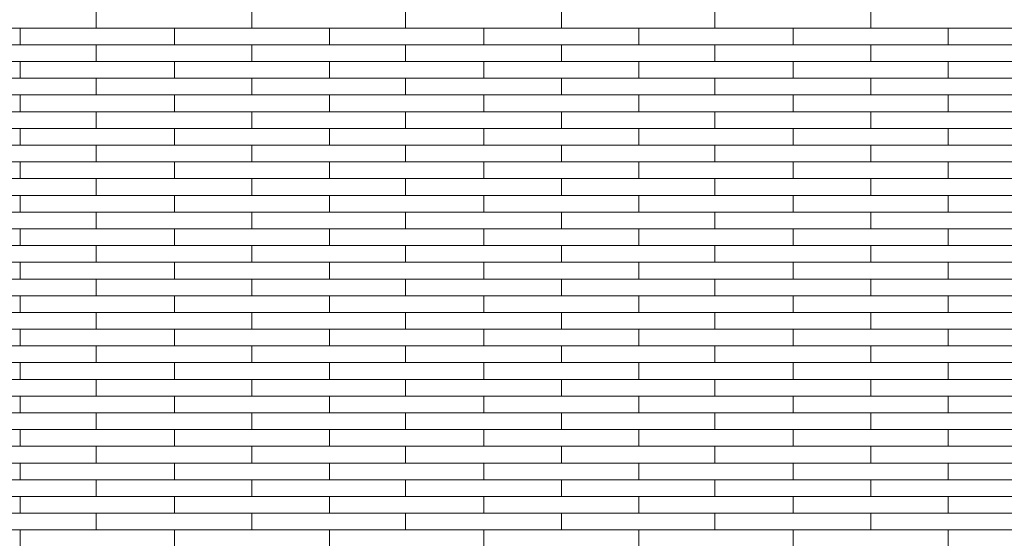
# Model space of a CAD drawing. Header units: millimetres. Extents: x -94445 to -15191, y 1000 to 18261.
# Tile 67 of 108: x -50530 to -48625, y 14720 to 15723. Entities that reach past the tile are written whole.
import ezdxf

# ---------------------------------------------------------------- set-up
doc = ezdxf.new("R2010")
doc.units = ezdxf.units.MM
doc.header["$LTSCALE"] = 0.5
doc.header["$MEASUREMENT"] = 0
doc.linetypes.add('PLINE', pattern=[0])
doc.layers.add('26-- Yttertak', color=7, linetype='Continuous')
doc.layers.add('262- Taktekking', color=7, linetype='Continuous', lineweight=0)

# ---------------------------------------------------------------- blocks, each defined once
blk = doc.blocks.new('*X19')
at = {"layer": '262- Taktekking', "linetype": 'PLINE'}
for p, q in [((-50382.2, 15706.6), (-50382.2, 15739)), ((-50080.7, 15706.6), (-50080.7, 15739)), ((-49783.7, 15706.6), (-49783.7, 15739)), ((-49482.2, 15706.6), (-49482.2, 15739)), ((-49185.2, 15706.6), (-49185.2, 15739)), ((-48883.7, 15706.6), (-48883.7, 15739)), ((-50829.2, 15706.6), (-50529.2, 15706.6)), ((-50529.2, 15674.2), (-50529.2, 15706.6)), ((-50529.2, 15706.6), (-50230.7, 15706.6)), ((-50230.7, 15706.6), (-49930.7, 15706.6)), ((-50230.7, 15674.2), (-50230.7, 15706.6)), ((-49930.7, 15674.2), (-49930.7, 15706.6)), ((-49930.7, 15706.6), (-49632.2, 15706.6)), ((-49632.2, 15706.6), (-49332.2, 15706.6)), ((-49632.2, 15674.2), (-49632.2, 15706.6)), ((-49332.2, 15674.2), (-49332.2, 15706.6)), ((-49332.2, 15706.6), (-49033.7, 15706.6)), ((-49033.7, 15706.6), (-48733.7, 15706.6)), ((-49033.7, 15674.2), (-49033.7, 15706.6)), ((-48733.7, 15674.2), (-48733.7, 15706.6)), ((-48733.7, 15706.6), (-48435.2, 15706.6)), ((-50829.2, 15674.2), (-50529.2, 15674.2)), ((-50529.2, 15674.2), (-50230.7, 15674.2)), ((-50382.2, 15641.9), (-50382.2, 15674.2)), ((-50230.7, 15674.2), (-49930.7, 15674.2)), ((-50230.7, 15674.2), (-50131.2, 15674.2)), ((-50131.2, 15674.2), (-49932.2, 15674.2)), ((-50080.7, 15641.9), (-50080.7, 15674.2)), ((-49930.7, 15674.2), (-49632.2, 15674.2)), ((-49783.7, 15641.9), (-49783.7, 15674.2)), ((-49632.2, 15674.2), (-49332.2, 15674.2)), ((-49632.2, 15674.2), (-49532.7, 15674.2)), ((-49532.7, 15674.2), (-49333.7, 15674.2)), ((-49482.2, 15641.9), (-49482.2, 15674.2)), ((-49332.2, 15674.2), (-49033.7, 15674.2)), ((-49185.2, 15641.9), (-49185.2, 15674.2)), ((-49033.7, 15674.2), (-48733.7, 15674.2)), ((-49033.7, 15674.2), (-48934.2, 15674.2)), ((-48934.2, 15674.2), (-48735.2, 15674.2)), ((-48883.7, 15641.9), (-48883.7, 15674.2)), ((-48733.7, 15674.2), (-48435.2, 15674.2)), ((-50829.2, 15641.9), (-50529.2, 15641.9)), ((-50529.2, 15609.5), (-50529.2, 15641.9)), ((-50529.2, 15641.9), (-50230.7, 15641.9)), ((-50230.7, 15641.9), (-49930.7, 15641.9)), ((-50230.7, 15609.5), (-50230.7, 15641.9)), ((-49930.7, 15609.5), (-49930.7, 15641.9)), ((-49930.7, 15641.9), (-49632.2, 15641.9)), ((-49632.2, 15641.9), (-49332.2, 15641.9)), ((-49632.2, 15609.5), (-49632.2, 15641.9)), ((-49332.2, 15609.5), (-49332.2, 15641.9)), ((-49332.2, 15641.9), (-49033.7, 15641.9)), ((-49033.7, 15641.9), (-48733.7, 15641.9)), ((-49033.7, 15609.5), (-49033.7, 15641.9)), ((-48733.7, 15609.5), (-48733.7, 15641.9)), ((-48733.7, 15641.9), (-48435.2, 15641.9)), ((-50829.2, 15609.5), (-50529.2, 15609.5)), ((-50529.2, 15609.5), (-50230.7, 15609.5)), ((-50382.2, 15577.2), (-50382.2, 15609.5)), ((-50230.7, 15609.5), (-49930.7, 15609.5)), ((-50230.7, 15609.5), (-50131.2, 15609.5)), ((-50131.2, 15609.5), (-49932.2, 15609.5)), ((-50080.7, 15577.2), (-50080.7, 15609.5)), ((-49930.7, 15609.5), (-49632.2, 15609.5)), ((-49783.7, 15577.2), (-49783.7, 15609.5)), ((-49632.2, 15609.5), (-49332.2, 15609.5)), ((-49632.2, 15609.5), (-49532.7, 15609.5)), ((-49532.7, 15609.5), (-49333.7, 15609.5)), ((-49482.2, 15577.2), (-49482.2, 15609.5)), ((-49332.2, 15609.5), (-49033.7, 15609.5)), ((-49185.2, 15577.2), (-49185.2, 15609.5)), ((-49033.7, 15609.5), (-48733.7, 15609.5)), ((-49033.7, 15609.5), (-48934.2, 15609.5)), ((-48934.2, 15609.5), (-48735.2, 15609.5)), ((-48883.7, 15577.2), (-48883.7, 15609.5)), ((-48733.7, 15609.5), (-48435.2, 15609.5)), ((-50829.2, 15577.2), (-50529.2, 15577.2)), ((-50529.2, 15544.8), (-50529.2, 15577.2)), ((-50529.2, 15577.2), (-50230.7, 15577.2)), ((-50230.7, 15577.2), (-49930.7, 15577.2)), ((-50230.7, 15544.8), (-50230.7, 15577.2)), ((-49930.7, 15544.8), (-49930.7, 15577.2)), ((-49930.7, 15577.2), (-49632.2, 15577.2)), ((-49632.2, 15577.2), (-49332.2, 15577.2)), ((-49632.2, 15544.8), (-49632.2, 15577.2)), ((-49332.2, 15544.8), (-49332.2, 15577.2)), ((-49332.2, 15577.2), (-49033.7, 15577.2)), ((-49033.7, 15577.2), (-48733.7, 15577.2)), ((-49033.7, 15544.8), (-49033.7, 15577.2)), ((-48733.7, 15544.8), (-48733.7, 15577.2)), ((-48733.7, 15577.2), (-48435.2, 15577.2)), ((-50829.2, 15544.8), (-50529.2, 15544.8)), ((-50529.2, 15544.8), (-50230.7, 15544.8)), ((-50382.2, 15512.5), (-50382.2, 15544.8)), ((-50230.7, 15544.8), (-49930.7, 15544.8)), ((-50230.7, 15544.8), (-50131.2, 15544.8)), ((-50131.2, 15544.8), (-49932.2, 15544.8)), ((-50080.7, 15512.5), (-50080.7, 15544.8)), ((-49930.7, 15544.8), (-49632.2, 15544.8)), ((-49783.7, 15512.5), (-49783.7, 15544.8)), ((-49632.2, 15544.8), (-49332.2, 15544.8)), ((-49632.2, 15544.8), (-49532.7, 15544.8)), ((-49532.7, 15544.8), (-49333.7, 15544.8)), ((-49482.2, 15512.5), (-49482.2, 15544.8)), ((-49332.2, 15544.8), (-49033.7, 15544.8)), ((-49185.2, 15512.5), (-49185.2, 15544.8)), ((-49033.7, 15544.8), (-48733.7, 15544.8)), ((-49033.7, 15544.8), (-48934.2, 15544.8)), ((-48934.2, 15544.8), (-48735.2, 15544.8)), ((-48883.7, 15512.5), (-48883.7, 15544.8)), ((-48733.7, 15544.8), (-48435.2, 15544.8)), ((-50829.2, 15512.5), (-50529.2, 15512.5)), ((-50529.2, 15480.1), (-50529.2, 15512.5)), ((-50529.2, 15512.5), (-50230.7, 15512.5)), ((-50230.7, 15512.5), (-49930.7, 15512.5)), ((-50230.7, 15480.1), (-50230.7, 15512.5)), ((-49930.7, 15480.1), (-49930.7, 15512.5)), ((-49930.7, 15512.5), (-49632.2, 15512.5)), ((-49632.2, 15512.5), (-49332.2, 15512.5)), ((-49632.2, 15480.1), (-49632.2, 15512.5)), ((-49332.2, 15480.1), (-49332.2, 15512.5)), ((-49332.2, 15512.5), (-49033.7, 15512.5)), ((-49033.7, 15512.5), (-48733.7, 15512.5)), ((-49033.7, 15480.1), (-49033.7, 15512.5)), ((-48733.7, 15480.1), (-48733.7, 15512.5)), ((-48733.7, 15512.5), (-48435.2, 15512.5)), ((-50829.2, 15480.1), (-50529.2, 15480.1)), ((-50529.2, 15480.1), (-50230.7, 15480.1)), ((-50382.2, 15447.8), (-50382.2, 15480.1)), ((-50230.7, 15480.1), (-49930.7, 15480.1)), ((-50230.7, 15480.1), (-50131.2, 15480.1)), ((-50131.2, 15480.1), (-49932.2, 15480.1)), ((-50080.7, 15447.8), (-50080.7, 15480.1)), ((-49930.7, 15480.1), (-49632.2, 15480.1)), ((-49783.7, 15447.8), (-49783.7, 15480.1)), ((-49632.2, 15480.1), (-49332.2, 15480.1)), ((-49632.2, 15480.1), (-49532.7, 15480.1)), ((-49532.7, 15480.1), (-49333.7, 15480.1)), ((-49482.2, 15447.8), (-49482.2, 15480.1)), ((-49332.2, 15480.1), (-49033.7, 15480.1)), ((-49185.2, 15447.8), (-49185.2, 15480.1)), ((-49033.7, 15480.1), (-48733.7, 15480.1)), ((-49033.7, 15480.1), (-48934.2, 15480.1)), ((-48934.2, 15480.1), (-48735.2, 15480.1)), ((-48883.7, 15447.8), (-48883.7, 15480.1)), ((-48733.7, 15480.1), (-48435.2, 15480.1)), ((-50829.2, 15447.8), (-50529.2, 15447.8)), ((-50529.2, 15415.4), (-50529.2, 15447.8)), ((-50529.2, 15447.8), (-50230.7, 15447.8)), ((-50230.7, 15447.8), (-49930.7, 15447.8)), ((-50230.7, 15415.4), (-50230.7, 15447.8)), ((-49930.7, 15415.4), (-49930.7, 15447.8)), ((-49930.7, 15447.8), (-49632.2, 15447.8)), ((-49632.2, 15447.8), (-49332.2, 15447.8)), ((-49632.2, 15415.4), (-49632.2, 15447.8)), ((-49332.2, 15415.4), (-49332.2, 15447.8)), ((-49332.2, 15447.8), (-49033.7, 15447.8)), ((-49033.7, 15447.8), (-48733.7, 15447.8)), ((-49033.7, 15415.4), (-49033.7, 15447.8)), ((-48733.7, 15415.4), (-48733.7, 15447.8)), ((-48733.7, 15447.8), (-48435.2, 15447.8)), ((-50829.2, 15415.4), (-50529.2, 15415.4)), ((-50529.2, 15415.4), (-50230.7, 15415.4)), ((-50382.2, 15383.1), (-50382.2, 15415.4)), ((-50230.7, 15415.4), (-49930.7, 15415.4)), ((-50230.7, 15415.4), (-50131.2, 15415.4)), ((-50131.2, 15415.4), (-49932.2, 15415.4)), ((-50080.7, 15383.1), (-50080.7, 15415.4)), ((-49930.7, 15415.4), (-49632.2, 15415.4)), ((-49783.7, 15383.1), (-49783.7, 15415.4)), ((-49632.2, 15415.4), (-49332.2, 15415.4)), ((-49632.2, 15415.4), (-49532.7, 15415.4)), ((-49532.7, 15415.4), (-49333.7, 15415.4)), ((-49482.2, 15383.1), (-49482.2, 15415.4)), ((-49332.2, 15415.4), (-49033.7, 15415.4)), ((-49185.2, 15383.1), (-49185.2, 15415.4)), ((-49033.7, 15415.4), (-48733.7, 15415.4)), ((-49033.7, 15415.4), (-48934.2, 15415.4)), ((-48934.2, 15415.4), (-48735.2, 15415.4)), ((-48883.7, 15383.1), (-48883.7, 15415.4)), ((-48733.7, 15415.4), (-48435.2, 15415.4)), ((-50829.2, 15383.1), (-50529.2, 15383.1)), ((-50529.2, 15350.7), (-50529.2, 15383.1)), ((-50529.2, 15383.1), (-50230.7, 15383.1)), ((-50230.7, 15383.1), (-49930.7, 15383.1)), ((-50230.7, 15350.7), (-50230.7, 15383.1)), ((-49930.7, 15350.7), (-49930.7, 15383.1)), ((-49930.7, 15383.1), (-49632.2, 15383.1)), ((-49632.2, 15383.1), (-49332.2, 15383.1)), ((-49632.2, 15350.7), (-49632.2, 15383.1)), ((-49332.2, 15350.7), (-49332.2, 15383.1)), ((-49332.2, 15383.1), (-49033.7, 15383.1)), ((-49033.7, 15383.1), (-48733.7, 15383.1)), ((-49033.7, 15350.7), (-49033.7, 15383.1)), ((-48733.7, 15350.7), (-48733.7, 15383.1)), ((-48733.7, 15383.1), (-48435.2, 15383.1)), ((-50829.2, 15350.7), (-50529.2, 15350.7)), ((-50529.2, 15350.7), (-50230.7, 15350.7)), ((-50382.2, 15318.4), (-50382.2, 15350.7)), ((-50230.7, 15350.7), (-49930.7, 15350.7)), ((-50230.7, 15350.7), (-50131.2, 15350.7)), ((-50131.2, 15350.7), (-49932.2, 15350.7)), ((-50080.7, 15318.4), (-50080.7, 15350.7)), ((-49930.7, 15350.7), (-49632.2, 15350.7)), ((-49783.7, 15318.4), (-49783.7, 15350.7)), ((-49632.2, 15350.7), (-49332.2, 15350.7)), ((-49632.2, 15350.7), (-49532.7, 15350.7)), ((-49532.7, 15350.7), (-49333.7, 15350.7)), ((-49482.2, 15318.4), (-49482.2, 15350.7)), ((-49332.2, 15350.7), (-49033.7, 15350.7)), ((-49185.2, 15318.4), (-49185.2, 15350.7)), ((-49033.7, 15350.7), (-48733.7, 15350.7)), ((-49033.7, 15350.7), (-48934.2, 15350.7)), ((-48934.2, 15350.7), (-48735.2, 15350.7)), ((-48883.7, 15318.4), (-48883.7, 15350.7)), ((-48733.7, 15350.7), (-48435.2, 15350.7)), ((-50829.2, 15318.4), (-50529.2, 15318.4)), ((-50529.2, 15286), (-50529.2, 15318.4)), ((-50529.2, 15318.4), (-50230.7, 15318.4)), ((-50230.7, 15318.4), (-49930.7, 15318.4)), ((-50230.7, 15286), (-50230.7, 15318.4)), ((-49930.7, 15286), (-49930.7, 15318.4)), ((-49930.7, 15318.4), (-49632.2, 15318.4)), ((-49632.2, 15318.4), (-49332.2, 15318.4)), ((-49632.2, 15286), (-49632.2, 15318.4)), ((-49332.2, 15286), (-49332.2, 15318.4)), ((-49332.2, 15318.4), (-49033.7, 15318.4)), ((-49033.7, 15318.4), (-48733.7, 15318.4)), ((-49033.7, 15286), (-49033.7, 15318.4)), ((-48733.7, 15286), (-48733.7, 15318.4)), ((-48733.7, 15318.4), (-48435.2, 15318.4)), ((-50829.2, 15286), (-50529.2, 15286)), ((-50529.2, 15286), (-50230.7, 15286)), ((-50382.2, 15253.7), (-50382.2, 15286)), ((-50230.7, 15286), (-49930.7, 15286)), ((-50230.7, 15286), (-50131.2, 15286)), ((-50131.2, 15286), (-49932.2, 15286)), ((-50080.7, 15253.7), (-50080.7, 15286)), ((-49930.7, 15286), (-49632.2, 15286)), ((-49783.7, 15253.7), (-49783.7, 15286)), ((-49632.2, 15286), (-49332.2, 15286)), ((-49632.2, 15286), (-49532.7, 15286)), ((-49532.7, 15286), (-49333.7, 15286)), ((-49482.2, 15253.7), (-49482.2, 15286)), ((-49332.2, 15286), (-49033.7, 15286)), ((-49185.2, 15253.7), (-49185.2, 15286)), ((-49033.7, 15286), (-48733.7, 15286)), ((-49033.7, 15286), (-48934.2, 15286)), ((-48934.2, 15286), (-48735.2, 15286)), ((-48883.7, 15253.7), (-48883.7, 15286)), ((-48733.7, 15286), (-48435.2, 15286)), ((-50829.2, 15253.7), (-50529.2, 15253.7)), ((-50529.2, 15221.3), (-50529.2, 15253.7)), ((-50529.2, 15253.7), (-50230.7, 15253.7)), ((-50230.7, 15253.7), (-49930.7, 15253.7)), ((-50230.7, 15221.3), (-50230.7, 15253.7)), ((-49930.7, 15221.3), (-49930.7, 15253.7)), ((-49930.7, 15253.7), (-49632.2, 15253.7)), ((-49632.2, 15253.7), (-49332.2, 15253.7)), ((-49632.2, 15221.3), (-49632.2, 15253.7)), ((-49332.2, 15221.3), (-49332.2, 15253.7)), ((-49332.2, 15253.7), (-49033.7, 15253.7)), ((-49033.7, 15253.7), (-48733.7, 15253.7)), ((-49033.7, 15221.3), (-49033.7, 15253.7)), ((-48733.7, 15221.3), (-48733.7, 15253.7)), ((-48733.7, 15253.7), (-48435.2, 15253.7)), ((-50829.2, 15221.3), (-50529.2, 15221.3)), ((-50529.2, 15221.3), (-50230.7, 15221.3)), ((-50382.2, 15189), (-50382.2, 15221.3)), ((-50230.7, 15221.3), (-49930.7, 15221.3)), ((-50230.7, 15221.3), (-50131.2, 15221.3)), ((-50131.2, 15221.3), (-49932.2, 15221.3)), ((-50080.7, 15189), (-50080.7, 15221.3)), ((-49930.7, 15221.3), (-49632.2, 15221.3)), ((-49783.7, 15189), (-49783.7, 15221.3)), ((-49632.2, 15221.3), (-49332.2, 15221.3)), ((-49632.2, 15221.3), (-49532.7, 15221.3)), ((-49532.7, 15221.3), (-49333.7, 15221.3)), ((-49482.2, 15189), (-49482.2, 15221.3)), ((-49332.2, 15221.3), (-49033.7, 15221.3)), ((-49185.2, 15189), (-49185.2, 15221.3)), ((-49033.7, 15221.3), (-48733.7, 15221.3)), ((-49033.7, 15221.3), (-48934.2, 15221.3)), ((-48934.2, 15221.3), (-48735.2, 15221.3)), ((-48883.7, 15189), (-48883.7, 15221.3)), ((-48733.7, 15221.3), (-48435.2, 15221.3)), ((-50829.2, 15189), (-50529.2, 15189)), ((-50529.2, 15156.6), (-50529.2, 15189)), ((-50529.2, 15189), (-50230.7, 15189)), ((-50230.7, 15189), (-49930.7, 15189)), ((-50230.7, 15156.6), (-50230.7, 15189)), ((-49930.7, 15156.6), (-49930.7, 15189)), ((-49930.7, 15189), (-49632.2, 15189)), ((-49632.2, 15189), (-49332.2, 15189)), ((-49632.2, 15156.6), (-49632.2, 15189)), ((-49332.2, 15156.6), (-49332.2, 15189)), ((-49332.2, 15189), (-49033.7, 15189)), ((-49033.7, 15189), (-48733.7, 15189)), ((-49033.7, 15156.6), (-49033.7, 15189)), ((-48733.7, 15156.6), (-48733.7, 15189)), ((-48733.7, 15189), (-48435.2, 15189)), ((-50829.2, 15156.6), (-50529.2, 15156.6)), ((-50529.2, 15156.6), (-50230.7, 15156.6)), ((-50382.2, 15124.3), (-50382.2, 15156.6)), ((-50230.7, 15156.6), (-49930.7, 15156.6)), ((-50230.7, 15156.6), (-50131.2, 15156.6)), ((-50131.2, 15156.6), (-49932.2, 15156.6)), ((-50080.7, 15124.3), (-50080.7, 15156.6)), ((-49930.7, 15156.6), (-49632.2, 15156.6)), ((-49783.7, 15124.3), (-49783.7, 15156.6)), ((-49632.2, 15156.6), (-49332.2, 15156.6)), ((-49632.2, 15156.6), (-49532.7, 15156.6)), ((-49532.7, 15156.6), (-49333.7, 15156.6)), ((-49482.2, 15124.3), (-49482.2, 15156.6)), ((-49332.2, 15156.6), (-49033.7, 15156.6)), ((-49185.2, 15124.3), (-49185.2, 15156.6)), ((-49033.7, 15156.6), (-48733.7, 15156.6)), ((-49033.7, 15156.6), (-48934.2, 15156.6)), ((-48934.2, 15156.6), (-48735.2, 15156.6)), ((-48883.7, 15124.3), (-48883.7, 15156.6)), ((-48733.7, 15156.6), (-48435.2, 15156.6)), ((-50829.2, 15124.3), (-50529.2, 15124.3)), ((-50529.2, 15091.9), (-50529.2, 15124.3)), ((-50529.2, 15124.3), (-50230.7, 15124.3)), ((-50230.7, 15124.3), (-49930.7, 15124.3)), ((-50230.7, 15091.9), (-50230.7, 15124.3)), ((-49930.7, 15091.9), (-49930.7, 15124.3)), ((-49930.7, 15124.3), (-49632.2, 15124.3)), ((-49632.2, 15124.3), (-49332.2, 15124.3)), ((-49632.2, 15091.9), (-49632.2, 15124.3)), ((-49332.2, 15091.9), (-49332.2, 15124.3)), ((-49332.2, 15124.3), (-49033.7, 15124.3)), ((-49033.7, 15124.3), (-48733.7, 15124.3)), ((-49033.7, 15091.9), (-49033.7, 15124.3)), ((-48733.7, 15091.9), (-48733.7, 15124.3)), ((-48733.7, 15124.3), (-48435.2, 15124.3)), ((-50829.2, 15091.9), (-50529.2, 15091.9)), ((-50529.2, 15091.9), (-50230.7, 15091.9)), ((-50382.2, 15059.6), (-50382.2, 15091.9)), ((-50230.7, 15091.9), (-49930.7, 15091.9)), ((-50230.7, 15091.9), (-50131.2, 15091.9)), ((-50131.2, 15091.9), (-49932.2, 15091.9)), ((-50080.7, 15059.6), (-50080.7, 15091.9)), ((-49930.7, 15091.9), (-49632.2, 15091.9)), ((-49783.7, 15059.6), (-49783.7, 15091.9)), ((-49632.2, 15091.9), (-49332.2, 15091.9)), ((-49632.2, 15091.9), (-49532.7, 15091.9)), ((-49532.7, 15091.9), (-49333.7, 15091.9)), ((-49482.2, 15059.6), (-49482.2, 15091.9)), ((-49332.2, 15091.9), (-49033.7, 15091.9)), ((-49185.2, 15059.6), (-49185.2, 15091.9)), ((-49033.7, 15091.9), (-48733.7, 15091.9)), ((-49033.7, 15091.9), (-48934.2, 15091.9)), ((-48934.2, 15091.9), (-48735.2, 15091.9)), ((-48883.7, 15059.6), (-48883.7, 15091.9)), ((-48733.7, 15091.9), (-48435.2, 15091.9)), ((-50829.2, 15059.6), (-50529.2, 15059.6)), ((-50529.2, 15027.2), (-50529.2, 15059.6)), ((-50529.2, 15059.6), (-50230.7, 15059.6)), ((-50230.7, 15059.6), (-49930.7, 15059.6)), ((-50230.7, 15027.2), (-50230.7, 15059.6)), ((-49930.7, 15027.2), (-49930.7, 15059.6)), ((-49930.7, 15059.6), (-49632.2, 15059.6)), ((-49632.2, 15059.6), (-49332.2, 15059.6)), ((-49632.2, 15027.2), (-49632.2, 15059.6)), ((-49332.2, 15027.2), (-49332.2, 15059.6)), ((-49332.2, 15059.6), (-49033.7, 15059.6)), ((-49033.7, 15059.6), (-48733.7, 15059.6)), ((-49033.7, 15027.2), (-49033.7, 15059.6)), ((-48733.7, 15027.2), (-48733.7, 15059.6)), ((-48733.7, 15059.6), (-48435.2, 15059.6)), ((-50829.2, 15027.2), (-50529.2, 15027.2)), ((-50529.2, 15027.2), (-50230.7, 15027.2)), ((-50382.2, 14994.8), (-50382.2, 15027.2)), ((-50230.7, 15027.2), (-49930.7, 15027.2)), ((-50230.7, 15027.2), (-50131.2, 15027.2)), ((-50131.2, 15027.2), (-49932.2, 15027.2)), ((-50080.7, 14994.8), (-50080.7, 15027.2)), ((-49930.7, 15027.2), (-49632.2, 15027.2)), ((-49783.7, 14994.8), (-49783.7, 15027.2)), ((-49632.2, 15027.2), (-49332.2, 15027.2)), ((-49632.2, 15027.2), (-49532.7, 15027.2)), ((-49532.7, 15027.2), (-49333.7, 15027.2)), ((-49482.2, 14994.8), (-49482.2, 15027.2)), ((-49332.2, 15027.2), (-49033.7, 15027.2)), ((-49185.2, 14994.8), (-49185.2, 15027.2)), ((-49033.7, 15027.2), (-48733.7, 15027.2)), ((-49033.7, 15027.2), (-48934.2, 15027.2)), ((-48934.2, 15027.2), (-48735.2, 15027.2)), ((-48883.7, 14994.8), (-48883.7, 15027.2)), ((-48733.7, 15027.2), (-48435.2, 15027.2)), ((-50829.2, 14994.8), (-50529.2, 14994.8)), ((-50529.2, 14962.5), (-50529.2, 14994.8)), ((-50529.2, 14994.8), (-50230.7, 14994.8)), ((-50230.7, 14994.8), (-49930.7, 14994.8)), ((-50230.7, 14962.5), (-50230.7, 14994.8)), ((-49930.7, 14962.5), (-49930.7, 14994.8)), ((-49930.7, 14994.8), (-49632.2, 14994.8)), ((-49632.2, 14994.8), (-49332.2, 14994.8)), ((-49632.2, 14962.5), (-49632.2, 14994.8)), ((-49332.2, 14962.5), (-49332.2, 14994.8)), ((-49332.2, 14994.8), (-49033.7, 14994.8)), ((-49033.7, 14994.8), (-48733.7, 14994.8)), ((-49033.7, 14962.5), (-49033.7, 14994.8)), ((-48733.7, 14962.5), (-48733.7, 14994.8)), ((-48733.7, 14994.8), (-48435.2, 14994.8)), ((-50829.2, 14962.5), (-50529.2, 14962.5)), ((-50529.2, 14962.5), (-50230.7, 14962.5)), ((-50382.2, 14930.1), (-50382.2, 14962.5)), ((-50230.7, 14962.5), (-49930.7, 14962.5)), ((-50230.7, 14962.5), (-50131.2, 14962.5)), ((-50131.2, 14962.5), (-49932.2, 14962.5)), ((-50080.7, 14930.1), (-50080.7, 14962.5)), ((-49930.7, 14962.5), (-49632.2, 14962.5)), ((-49783.7, 14930.1), (-49783.7, 14962.5)), ((-49632.2, 14962.5), (-49332.2, 14962.5)), ((-49632.2, 14962.5), (-49532.7, 14962.5)), ((-49532.7, 14962.5), (-49333.7, 14962.5)), ((-49482.2, 14930.1), (-49482.2, 14962.5)), ((-49332.2, 14962.5), (-49033.7, 14962.5)), ((-49185.2, 14930.1), (-49185.2, 14962.5)), ((-49033.7, 14962.5), (-48733.7, 14962.5)), ((-49033.7, 14962.5), (-48934.2, 14962.5)), ((-48934.2, 14962.5), (-48735.2, 14962.5)), ((-48883.7, 14930.1), (-48883.7, 14962.5)), ((-48733.7, 14962.5), (-48435.2, 14962.5)), ((-50829.2, 14930.1), (-50529.2, 14930.1)), ((-50529.2, 14897.8), (-50529.2, 14930.1)), ((-50529.2, 14930.1), (-50230.7, 14930.1)), ((-50230.7, 14930.1), (-49930.7, 14930.1)), ((-50230.7, 14897.8), (-50230.7, 14930.1)), ((-49930.7, 14897.8), (-49930.7, 14930.1)), ((-49930.7, 14930.1), (-49632.2, 14930.1)), ((-49632.2, 14930.1), (-49332.2, 14930.1)), ((-49632.2, 14897.8), (-49632.2, 14930.1)), ((-49332.2, 14897.8), (-49332.2, 14930.1)), ((-49332.2, 14930.1), (-49033.7, 14930.1)), ((-49033.7, 14930.1), (-48733.7, 14930.1)), ((-49033.7, 14897.8), (-49033.7, 14930.1)), ((-48733.7, 14897.8), (-48733.7, 14930.1)), ((-48733.7, 14930.1), (-48435.2, 14930.1)), ((-50829.2, 14897.8), (-50529.2, 14897.8)), ((-50529.2, 14897.8), (-50230.7, 14897.8)), ((-50382.2, 14865.4), (-50382.2, 14897.8)), ((-50230.7, 14897.8), (-49930.7, 14897.8)), ((-50230.7, 14897.8), (-50131.2, 14897.8)), ((-50131.2, 14897.8), (-49932.2, 14897.8)), ((-50080.7, 14865.4), (-50080.7, 14897.8)), ((-49930.7, 14897.8), (-49632.2, 14897.8)), ((-49783.7, 14865.4), (-49783.7, 14897.8)), ((-49632.2, 14897.8), (-49332.2, 14897.8)), ((-49632.2, 14897.8), (-49532.7, 14897.8)), ((-49532.7, 14897.8), (-49333.7, 14897.8)), ((-49482.2, 14865.4), (-49482.2, 14897.8)), ((-49332.2, 14897.8), (-49033.7, 14897.8)), ((-49185.2, 14865.4), (-49185.2, 14897.8)), ((-49033.7, 14897.8), (-48733.7, 14897.8)), ((-49033.7, 14897.8), (-48934.2, 14897.8)), ((-48934.2, 14897.8), (-48735.2, 14897.8)), ((-48883.7, 14865.4), (-48883.7, 14897.8)), ((-48733.7, 14897.8), (-48435.2, 14897.8)), ((-50829.2, 14865.4), (-50529.2, 14865.4)), ((-50529.2, 14833.1), (-50529.2, 14865.4)), ((-50529.2, 14865.4), (-50230.7, 14865.4)), ((-50230.7, 14865.4), (-49930.7, 14865.4)), ((-50230.7, 14833.1), (-50230.7, 14865.4)), ((-49930.7, 14833.1), (-49930.7, 14865.4)), ((-49930.7, 14865.4), (-49632.2, 14865.4)), ((-49632.2, 14865.4), (-49332.2, 14865.4)), ((-49632.2, 14833.1), (-49632.2, 14865.4)), ((-49332.2, 14833.1), (-49332.2, 14865.4)), ((-49332.2, 14865.4), (-49033.7, 14865.4)), ((-49033.7, 14865.4), (-48733.7, 14865.4)), ((-49033.7, 14833.1), (-49033.7, 14865.4)), ((-48733.7, 14833.1), (-48733.7, 14865.4)), ((-48733.7, 14865.4), (-48435.2, 14865.4)), ((-50829.2, 14833.1), (-50529.2, 14833.1)), ((-50529.2, 14833.1), (-50230.7, 14833.1)), ((-50382.2, 14800.7), (-50382.2, 14833.1)), ((-50230.7, 14833.1), (-49930.7, 14833.1)), ((-50230.7, 14833.1), (-50131.2, 14833.1)), ((-50131.2, 14833.1), (-49932.2, 14833.1)), ((-50080.7, 14800.7), (-50080.7, 14833.1)), ((-49930.7, 14833.1), (-49632.2, 14833.1)), ((-49783.7, 14800.7), (-49783.7, 14833.1)), ((-49632.2, 14833.1), (-49332.2, 14833.1)), ((-49632.2, 14833.1), (-49532.7, 14833.1)), ((-49532.7, 14833.1), (-49333.7, 14833.1)), ((-49482.2, 14800.7), (-49482.2, 14833.1)), ((-49332.2, 14833.1), (-49033.7, 14833.1)), ((-49185.2, 14800.7), (-49185.2, 14833.1)), ((-49033.7, 14833.1), (-48733.7, 14833.1)), ((-49033.7, 14833.1), (-48934.2, 14833.1)), ((-48934.2, 14833.1), (-48735.2, 14833.1)), ((-48883.7, 14800.7), (-48883.7, 14833.1)), ((-48733.7, 14833.1), (-48435.2, 14833.1)), ((-50829.2, 14800.7), (-50529.2, 14800.7)), ((-50529.2, 14768.4), (-50529.2, 14800.7)), ((-50529.2, 14800.7), (-50230.7, 14800.7)), ((-50230.7, 14800.7), (-49930.7, 14800.7)), ((-50230.7, 14768.4), (-50230.7, 14800.7)), ((-49930.7, 14768.4), (-49930.7, 14800.7)), ((-49930.7, 14800.7), (-49632.2, 14800.7)), ((-49632.2, 14800.7), (-49332.2, 14800.7)), ((-49632.2, 14768.4), (-49632.2, 14800.7)), ((-49332.2, 14768.4), (-49332.2, 14800.7)), ((-49332.2, 14800.7), (-49033.7, 14800.7)), ((-49033.7, 14800.7), (-48733.7, 14800.7)), ((-49033.7, 14768.4), (-49033.7, 14800.7)), ((-48733.7, 14768.4), (-48733.7, 14800.7)), ((-48733.7, 14800.7), (-48435.2, 14800.7)), ((-50829.2, 14768.4), (-50529.2, 14768.4)), ((-50529.2, 14768.4), (-50230.7, 14768.4)), ((-50382.2, 14736), (-50382.2, 14768.4)), ((-50230.7, 14768.4), (-49930.7, 14768.4)), ((-50230.7, 14768.4), (-50131.2, 14768.4)), ((-50131.2, 14768.4), (-49932.2, 14768.4)), ((-50080.7, 14736), (-50080.7, 14768.4)), ((-49930.7, 14768.4), (-49632.2, 14768.4)), ((-49783.7, 14736), (-49783.7, 14768.4)), ((-49632.2, 14768.4), (-49332.2, 14768.4)), ((-49632.2, 14768.4), (-49532.7, 14768.4)), ((-49532.7, 14768.4), (-49333.7, 14768.4)), ((-49482.2, 14736), (-49482.2, 14768.4)), ((-49332.2, 14768.4), (-49033.7, 14768.4)), ((-49185.2, 14736), (-49185.2, 14768.4)), ((-49033.7, 14768.4), (-48733.7, 14768.4)), ((-49033.7, 14768.4), (-48934.2, 14768.4)), ((-48934.2, 14768.4), (-48735.2, 14768.4)), ((-48883.7, 14736), (-48883.7, 14768.4)), ((-48733.7, 14768.4), (-48435.2, 14768.4)), ((-50829.2, 14736), (-50529.2, 14736)), ((-50529.2, 14703.7), (-50529.2, 14736)), ((-50529.2, 14736), (-50230.7, 14736)), ((-50230.7, 14736), (-49930.7, 14736)), ((-50230.7, 14703.7), (-50230.7, 14736)), ((-49930.7, 14703.7), (-49930.7, 14736)), ((-49930.7, 14736), (-49632.2, 14736)), ((-49632.2, 14736), (-49332.2, 14736)), ((-49632.2, 14703.7), (-49632.2, 14736)), ((-49332.2, 14703.7), (-49332.2, 14736)), ((-49332.2, 14736), (-49033.7, 14736)), ((-49033.7, 14736), (-48733.7, 14736)), ((-49033.7, 14703.7), (-49033.7, 14736)), ((-48733.7, 14703.7), (-48733.7, 14736)), ((-48733.7, 14736), (-48435.2, 14736))]:
    blk.add_line(p, q, dxfattribs=at)

msp = doc.modelspace()

# ---------------------------------------------------------------- block references
at = {"layer": '26-- Yttertak'}
msp.add_blockref('*X19', (0, 0), dxfattribs=at)

doc.saveas('drawing.dxf')
